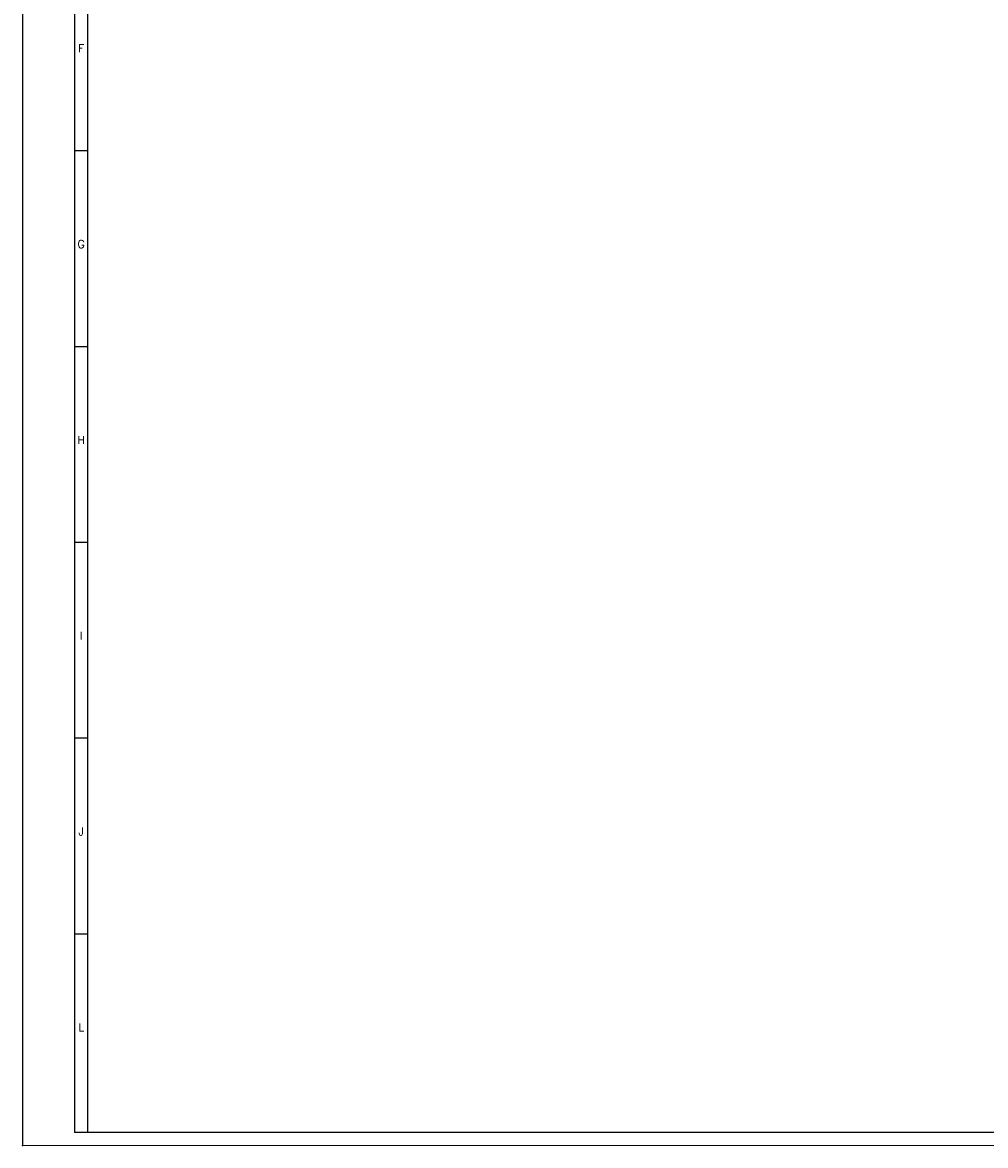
# Model space of a CAD drawing. Header units: millimetres. Extents: x 0 to 1189, y 0 to 841.
# Tile 1 of 9: x 0 to 369, y 0 to 430. Entities that reach past the tile are written whole.
import ezdxf

# ---------------------------------------------------------------- set-up
doc = ezdxf.new("R2010")
doc.units = ezdxf.units.MM
doc.header["$PDSIZE"] = -1
doc.layers.add('FORMATO', color=7, linetype='Continuous')
doc.styles.add('SLDTEXTSTYLE0', font='ROMANS')

msp = doc.modelspace()

# ---------------------------------------------------------------- linework, layer by layer
at = {"layer": 'FORMATO'}
for p, q in [((0, 841), (0, 0)), ((20, 831), (20, 5)), ((25, 5), (25, 831)), ((25, 381), (20, 381)), ((25, 306), (20, 306)), ((25, 231), (20, 231)), ((25, 156), (20, 156)), ((25, 81), (20, 81)), ((25, 5), (20, 5)), ((1181.52, 5), (22.52, 5))]:
    msp.add_line(p, q, dxfattribs=at)
at = {"layer": 'FORMATO', "lineweight": 0}
msp.add_line((0, 0), (1189, 0), dxfattribs=at)
at = {"layer": 'FORMATO', "color": 7}
msp.add_point((0, 0), dxfattribs=at)

# ---------------------------------------------------------------- texts
at = {"layer": 'FORMATO', "char_height": 3, "attachment_point": 2, "style": 'SLDTEXTSTYLE0'}
for s, insert in [('F', (22.48, 421.8)), ('G', (22.5, 346.8)), ('H', (22.48, 271.8)), ('I', (22.49, 196.8)), ('J', (22.49, 121.8)), ('L', (22.51, 46.8))]:
    msp.add_mtext(s, dxfattribs=dict(at, insert=insert))

doc.saveas('drawing.dxf')
